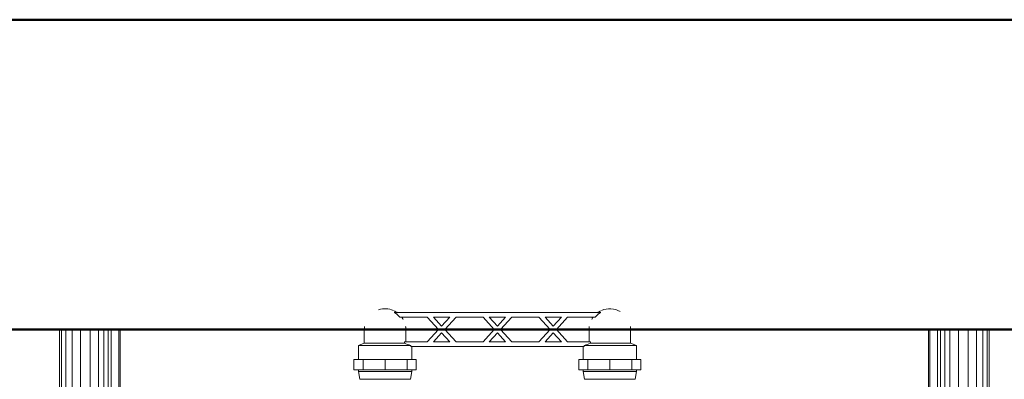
# Model space of a CAD drawing. Header units: millimetres. Extents: x 19459 to 41104, y 2709 to 43059.
# Tile 56 of 58: x 29034 to 29670, y 42544 to 42776. Entities that reach past the tile are written whole.
import ezdxf

# ---------------------------------------------------------------- set-up
doc = ezdxf.new("R2010")
doc.units = ezdxf.units.MM
for name, color, linetype, lineweight in [('A-WALL-____-MCUT', 113, 'Continuous', 50), ('A-WALL-____-OTLN', 113, 'Continuous', 20), ('M-EQPM-____-OTLN', 50, 'Continuous', 20)]:
    doc.layers.add(name, color=color, linetype=linetype, lineweight=lineweight)

# ---------------------------------------------------------------- blocks, each defined once
blk = doc.blocks.new('Прямая форма - 83 new-608743-В_Этаж 01_Вентиляция')
at = {"layer": 'A-WALL-____-MCUT', "color": 253}
for p, q in [((8700, 0), (5700, 0)), ((5700, -200), (8700, -200))]:
    blk.add_line(p, q, dxfattribs=at)
blk = doc.blocks.new('Прямая форма - SW - 005-608744-В_Этаж 01_Вентиляция')
blk.add_blockref('Прямая форма - 83 new-608743-В_Этаж 01_Вентиляция', (0, 0))
blk = doc.blocks.new('Прямая форма - 83 new-608910-В_Этаж 01_Вентиляция')
at = {"layer": 'M-EQPM-____-OTLN', "color": 9}
for p, q in [((-299.99, 0), (-299.99, -183.27)), ((-291.73, 0), (-291.73, -183.27)), ((-286.45, 0), (-286.45, -183.27)), ((-280.15, 0), (-280.15, -183.27)), ((-261.6, 0), (-261.6, -183.27)), ((-260.87, -183.24), (-260.87, 0)), ((-260.84, 0), (-260.84, -183.27)), ((260.84, -183.27), (260.84, 0)), ((260.87, 0), (260.87, -183.24)), ((261.6, -183.27), (261.6, 0)), ((266.64, -183.27), (266.64, 0)), ((268.48, -183.27), (268.48, 0)), ((271.3, -183.27), (271.3, 0)), ((274.68, -183.27), (274.68, 0)), ((280.15, -183.27), (280.15, 0)), ((286.45, -183.27), (286.45, 0)), ((291.73, -183.27), (291.73, 0)), ((295.82, -183.27), (295.82, 0)), ((298.6, -183.27), (298.6, 0)), ((299.99, -183.27), (299.99, 0)), ((-298.6, 0), (-298.6, -183.27)), ((-295.82, 0), (-295.82, -183.27)), ((-274.68, 0), (-274.68, -183.27)), ((-271.3, 0), (-271.3, -183.27)), ((-268.48, 0), (-268.48, -183.27)), ((-266.64, 0), (-266.64, -183.27))]:
    blk.add_line(p, q, dxfattribs=at)
blk = doc.blocks.new('Прямая форма - FU - 054-608911-В_Этаж 01_Вентиляция')
blk.add_blockref('Прямая форма - 83 new-608910-В_Этаж 01_Вентиляция', (0, 0))
blk = doc.blocks.new('83 new_ifc_RVT-1-В_Этаж 01_Вентиляция')
at = {"layer": 'A-WALL-____-OTLN', "color": 9, "lineweight": 20}
blk.add_blockref('Прямая форма - SW - 005-608744-В_Этаж 01_Вентиляция', (21210.28, 42775.83), dxfattribs=at)
at = {"layer": 'M-EQPM-____-OTLN', "color": 9, "lineweight": 20}
blk.add_blockref('Прямая форма - FU - 054-608911-В_Этаж 01_Вентиляция', (29360.06, 42575.83), dxfattribs=at)
blk = doc.blocks.new('VTp_724_0 Водорозетка двойная - VTp_724_0-1589342-В_Этаж 01_Вентиляция')
at = {"layer": 'M-EQPM-____-OTLN'}
for p, q in [((-88.85, 32), (-89.75, 27.2)), ((-56.15, 32), (-88.85, 32)), ((-55.25, 27.2), (-56.15, 32)), ((56.15, 32), (55.25, 27.2)), ((88.85, 32), (56.15, 32)), ((89.75, 27.2), (88.85, 32)), ((-92.58, 26.1), (-86.7, 26.1)), ((-92.58, 19.4), (-92.58, 26.1)), ((-89.75, 27.2), (-89.75, 26.1)), ((-55.25, 27.2), (-89.75, 27.2)), ((-86.7, 26.1), (-72.5, 26.1)), ((-86.7, 19.4), (-86.7, 26.1)), ((-72.5, 26.1), (-58.3, 26.1)), ((-72.5, 19.4), (-72.5, 26.1)), ((-58.3, 26.1), (-52.42, 26.1)), ((-58.3, 26.1), (-58.3, 19.4)), ((-55.25, 26.1), (-55.25, 27.2)), ((-52.42, 19.4), (-52.42, 26.1)), ((52.42, 26.1), (58.3, 26.1)), ((52.42, 19.4), (52.42, 26.1)), ((55.25, 27.2), (55.25, 26.1)), ((89.75, 27.2), (55.25, 27.2)), ((58.3, 26.1), (72.5, 26.1)), ((58.3, 19.4), (58.3, 26.1)), ((72.5, 26.1), (86.7, 26.1)), ((72.5, 19.4), (72.5, 26.1)), ((86.7, 26.1), (92.58, 26.1)), ((86.7, 26.1), (86.7, 19.4)), ((89.75, 26.1), (89.75, 27.2)), ((92.58, 19.4), (92.58, 26.1)), ((-86.7, 19.4), (-92.58, 19.4)), ((-89.75, 19.4), (-89.75, 10.4)), ((-72.5, 19.4), (-86.7, 19.4)), ((-58.3, 19.4), (-72.5, 19.4)), ((-52.42, 19.4), (-58.3, 19.4)), ((-55.25, 11), (-55.25, 19.4)), ((58.3, 19.4), (52.42, 19.4)), ((55.25, 19.4), (55.25, 11)), ((72.5, 19.4), (58.3, 19.4)), ((86.7, 19.4), (72.5, 19.4)), ((92.58, 19.4), (86.7, 19.4)), ((89.75, 10.4), (89.75, 19.4)), ((-89.75, 10.4), (-85.9, 8.8)), ((-55.99, 10.4), (-89.75, 10.4)), ((-85.9, 8.8), (-85.9, 0)), ((-60.07, 8.8), (-85.9, 8.8)), ((-60.07, 8.8), (-60.07, 8)), ((-60.07, 8), (-45.3, 8)), ((-59.1, 0), (-59.1, 8)), ((55.99, 11), (-55.99, 11)), ((-55.99, 11), (-55.99, 10.4)), ((-45.3, 8), (-38.02, 0)), ((-36, 2.23), (-41.25, 8)), ((-41.25, 8), (-30.75, 8)), ((-30.75, 8), (-36, 2.23)), ((-33.98, 0), (-26.7, 8)), ((-26.7, 8), (-9.3, 8)), ((-9.3, 8), (-2.02, 0)), ((0, 2.23), (-5.25, 8)), ((-5.25, 8), (5.25, 8)), ((5.25, 8), (0, 2.23)), ((2.02, 0), (9.3, 8)), ((9.3, 8), (26.7, 8)), ((26.7, 8), (33.98, 0)), ((30.75, 8), (41.25, 8)), ((36, 2.23), (30.75, 8)), ((41.25, 8), (36, 2.23)), ((38.02, 0), (45.3, 8)), ((45.3, 8), (60.07, 8)), ((55.99, 10.4), (55.99, 11)), ((89.75, 10.4), (55.99, 10.4)), ((59.1, 8), (59.1, 0)), ((85.9, 8.8), (60.07, 8.8)), ((60.07, 8), (60.07, 8.8)), ((85.9, 8.8), (89.75, 10.4)), ((85.9, 0), (85.9, 8.8)), ((-38.02, 0), (-45.3, -8)), ((-41.25, -8), (-36, -2.23)), ((-36, -2.23), (-30.75, -8)), ((-26.7, -8), (-33.98, 0)), ((-2.02, 0), (-9.3, -8)), ((-5.25, -8), (0, -2.23)), ((0, -2.23), (5.25, -8)), ((9.3, -8), (2.02, 0)), ((33.98, 0), (26.7, -8)), ((30.75, -8), (36, -2.23)), ((36, -2.23), (41.25, -8)), ((45.3, -8), (38.02, 0)), ((-66.71, -11), (66.71, -11)), ((-45.3, -8), (-62.98, -8)), ((-30.75, -8), (-41.25, -8)), ((-9.3, -8), (-26.7, -8)), ((5.25, -8), (-5.25, -8)), ((26.7, -8), (9.3, -8)), ((41.25, -8), (30.75, -8)), ((62.98, -8), (45.3, -8))]:
    blk.add_line(p, q, dxfattribs=at)
for centre, radius, start, end in [((-212.07, 402.15), 421.7, 291.12855, 291.72365), ((212.07, 402.15), 421.7, 248.27635, 248.87145), ((-72.5, 0), 13.4, 180, 188.2152), ((-72.5, 0), 13.4, 351.83205, 360), ((-72.5, 0), 13.4, 352.56086, 0), ((72.5, 0), 13.4, 180, 187.43914), ((72.5, 0), 13.4, 180, 188.16795), ((72.5, 0), 13.4, 351.7848, 0), ((-72.5, 0), 13.4, 240, 293.64886), ((-72.5, 0), 13.4, 296.89364, 306.30653), ((-72.5, 0), 13.4, 322.97356, 327.32581), ((-72.5, 0), 13.4, 323.08175, 328.77769), ((-72.5, 0), 13.4, 323.34359, 330.79093), ((72.5, 0), 13.4, 209.20907, 216.65641), ((72.5, 0), 13.4, 211.22231, 216.91825), ((72.5, 0), 13.4, 212.67419, 217.02644), ((72.5, 0), 13.4, 233.69347, 243.10636), ((72.5, 0), 13.4, 246.35114, 288.10903)]:
    blk.add_arc(centre, radius, start, end, dxfattribs=at)
for points in [[(-62.98, -8), (-63.51, -8.62), (-64.66, -9.75), (-65.99, -10.62), (-66.71, -11)], [(66.71, -11), (65.99, -10.62), (64.66, -9.75), (63.51, -8.62), (62.98, -8)]]:
    blk.add_open_spline(points, degree=3, dxfattribs=at)

msp = doc.modelspace()

# ---------------------------------------------------------------- block references
at = {"lineweight": 9}
msp.add_blockref('83 new_ifc_RVT-1-В_Этаж 01_Вентиляция', (0, 0), dxfattribs=at)
at = {"layer": 'M-EQPM-____-OTLN', "rotation": 180}
msp.add_blockref('VTp_724_0 Водорозетка двойная - VTp_724_0-1589342-В_Этаж 01_Вентиляция', (29342.74, 42575.83), dxfattribs=at)

doc.saveas('drawing.dxf')
